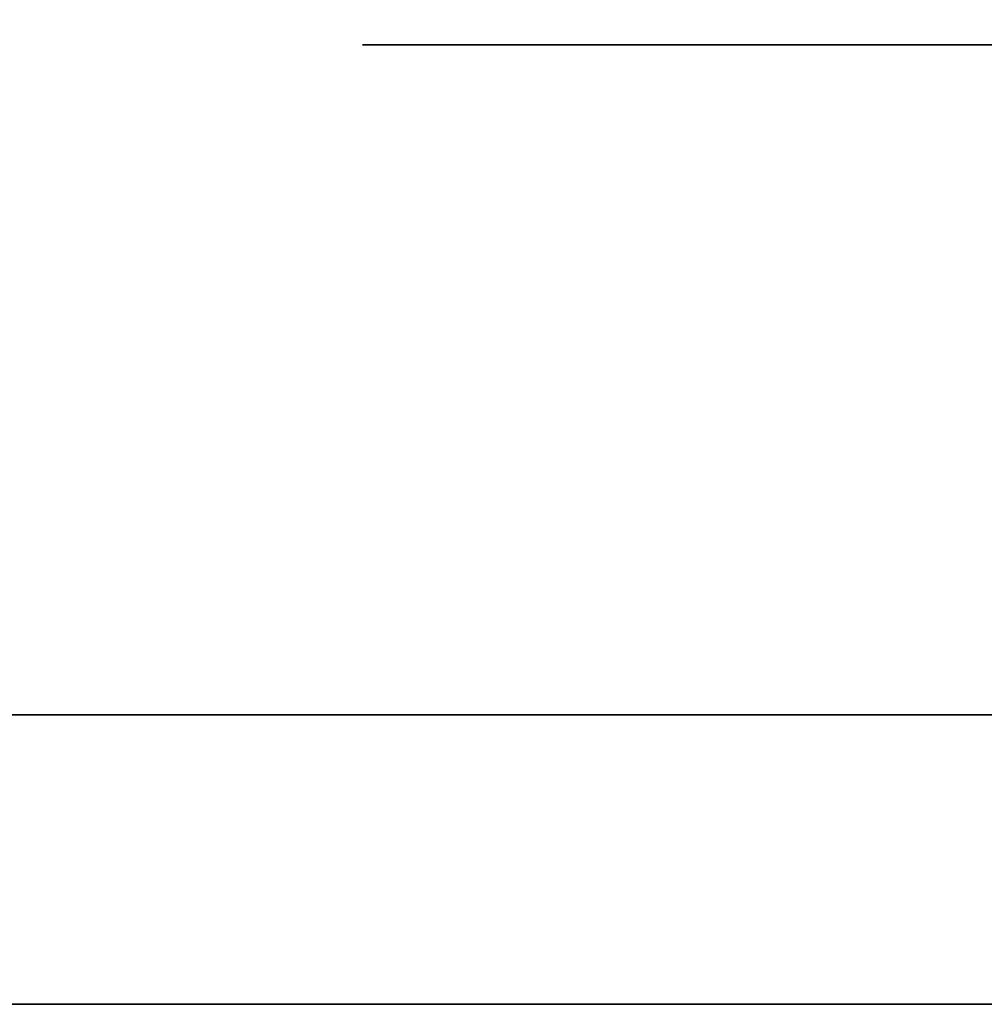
# Model space of a CAD drawing. Extents: x 248.8 to 273, y 2872.5 to 2876.7.
# Tile 222 of 256: x 270.7752 to 270.7965, y 2874.6247 to 2874.6464. Entities that reach past the tile are written whole.
import ezdxf

# ---------------------------------------------------------------- set-up
doc = ezdxf.new("R2010")
doc.units = 0
doc.header["$LTSCALE"] = 150
doc.header["$MEASUREMENT"] = 0
doc.layers.add('3DFACE_BOLT', color=7, linetype='CONTINUOUS')
doc.layers.add('3DFACE_SHAPE', color=7, linetype='CONTINUOUS')

msp = doc.modelspace()

# ---------------------------------------------------------------- linework, layer by layer
at = {"layer": '3DFACE_BOLT', "color": 1}
for points, invisible_edges in [([(270.788578, 2874.611967, -0.137472), (270.788187, 2874.611967, -0.135), (270.788578, 2874.661967, -0.137472)], 14), ([(270.788578, 2874.661967, -0.137472), (270.788187, 2874.611967, -0.135), (270.788187, 2874.661967, -0.135)], 3), ([(270.788187, 2874.611967, -0.135), (270.788578, 2874.611967, -0.132528), (270.788187, 2874.661967, -0.135)], 14), ([(270.788187, 2874.661967, -0.135), (270.788578, 2874.611967, -0.132528), (270.788578, 2874.661967, -0.132528)], 3), ([(270.788578, 2874.611967, -0.067472), (270.788187, 2874.611967, -0.065), (270.788578, 2874.661967, -0.067472)], 14), ([(270.788578, 2874.661967, -0.067472), (270.788187, 2874.611967, -0.065), (270.788187, 2874.661967, -0.065)], 3), ([(270.788187, 2874.611967, -0.065), (270.788578, 2874.611967, -0.062528), (270.788187, 2874.661967, -0.065)], 14), ([(270.788187, 2874.661967, -0.065), (270.788578, 2874.611967, -0.062528), (270.788578, 2874.661967, -0.062528)], 3), ([(270.789715, 2874.611967, -0.139702), (270.788578, 2874.611967, -0.137472), (270.789715, 2874.661967, -0.139702)], 14), ([(270.789715, 2874.661967, -0.139702), (270.788578, 2874.611967, -0.137472), (270.788578, 2874.661967, -0.137472)], 3), ([(270.788578, 2874.611967, -0.132528), (270.789715, 2874.611967, -0.130298), (270.788578, 2874.661967, -0.132528)], 14), ([(270.788578, 2874.661967, -0.132528), (270.789715, 2874.611967, -0.130298), (270.789715, 2874.661967, -0.130298)], 3), ([(270.789715, 2874.611967, -0.069702), (270.788578, 2874.611967, -0.067472), (270.789715, 2874.661967, -0.069702)], 14), ([(270.789715, 2874.661967, -0.069702), (270.788578, 2874.611967, -0.067472), (270.788578, 2874.661967, -0.067472)], 3), ([(270.788578, 2874.611967, -0.062528), (270.789715, 2874.611967, -0.060298), (270.788578, 2874.661967, -0.062528)], 14), ([(270.788578, 2874.661967, -0.062528), (270.789715, 2874.611967, -0.060298), (270.789715, 2874.661967, -0.060298)], 3), ([(270.791485, 2874.611967, -0.141472), (270.789715, 2874.611967, -0.139702), (270.791485, 2874.661967, -0.141472)], 14), ([(270.791485, 2874.661967, -0.141472), (270.789715, 2874.611967, -0.139702), (270.789715, 2874.661967, -0.139702)], 3), ([(270.789715, 2874.611967, -0.130298), (270.791485, 2874.611967, -0.128528), (270.789715, 2874.661967, -0.130298)], 14), ([(270.789715, 2874.661967, -0.130298), (270.791485, 2874.611967, -0.128528), (270.791485, 2874.661967, -0.128528)], 3), ([(270.791485, 2874.611967, -0.071472), (270.789715, 2874.611967, -0.069702), (270.791485, 2874.661967, -0.071472)], 14), ([(270.791485, 2874.661967, -0.071472), (270.789715, 2874.611967, -0.069702), (270.789715, 2874.661967, -0.069702)], 3), ([(270.789715, 2874.611967, -0.060298), (270.791485, 2874.611967, -0.058528), (270.789715, 2874.661967, -0.060298)], 14), ([(270.789715, 2874.661967, -0.060298), (270.791485, 2874.611967, -0.058528), (270.791485, 2874.661967, -0.058528)], 3), ([(270.793715, 2874.611967, -0.142608), (270.791485, 2874.611967, -0.141472), (270.793715, 2874.661967, -0.142608)], 14), ([(270.793715, 2874.661967, -0.142608), (270.791485, 2874.611967, -0.141472), (270.791485, 2874.661967, -0.141472)], 3), ([(270.791485, 2874.611967, -0.128528), (270.793715, 2874.611967, -0.127392), (270.791485, 2874.661967, -0.128528)], 14), ([(270.791485, 2874.661967, -0.128528), (270.793715, 2874.611967, -0.127392), (270.793715, 2874.661967, -0.127392)], 3), ([(270.793715, 2874.611967, -0.072608), (270.791485, 2874.611967, -0.071472), (270.793715, 2874.661967, -0.072608)], 14), ([(270.793715, 2874.661967, -0.072608), (270.791485, 2874.611967, -0.071472), (270.791485, 2874.661967, -0.071472)], 3), ([(270.791485, 2874.611967, -0.058528), (270.793715, 2874.611967, -0.057392), (270.791485, 2874.661967, -0.058528)], 14), ([(270.791485, 2874.661967, -0.058528), (270.793715, 2874.611967, -0.057392), (270.793715, 2874.661967, -0.057392)], 3), ([(270.796187, 2874.611967, -0.143), (270.793715, 2874.611967, -0.142608), (270.796187, 2874.661967, -0.143)], 14), ([(270.796187, 2874.661967, -0.143), (270.793715, 2874.611967, -0.142608), (270.793715, 2874.661967, -0.142608)], 3), ([(270.793715, 2874.611967, -0.127392), (270.796187, 2874.611967, -0.127), (270.793715, 2874.661967, -0.127392)], 14), ([(270.793715, 2874.661967, -0.127392), (270.796187, 2874.611967, -0.127), (270.796187, 2874.661967, -0.127)], 3), ([(270.796187, 2874.611967, -0.073), (270.793715, 2874.611967, -0.072608), (270.796187, 2874.661967, -0.073)], 14), ([(270.796187, 2874.661967, -0.073), (270.793715, 2874.611967, -0.072608), (270.793715, 2874.661967, -0.072608)], 3), ([(270.793715, 2874.611967, -0.057392), (270.796187, 2874.611967, -0.057), (270.793715, 2874.661967, -0.057392)], 14), ([(270.793715, 2874.661967, -0.057392), (270.796187, 2874.611967, -0.057), (270.796187, 2874.661967, -0.057)], 3), ([(270.798659, 2874.611967, -0.142608), (270.796187, 2874.611967, -0.143), (270.798659, 2874.661967, -0.142608)], 14), ([(270.798659, 2874.661967, -0.142608), (270.796187, 2874.611967, -0.143), (270.796187, 2874.661967, -0.143)], 3), ([(270.796187, 2874.611967, -0.127), (270.798659, 2874.611967, -0.127392), (270.796187, 2874.661967, -0.127)], 14), ([(270.796187, 2874.661967, -0.127), (270.798659, 2874.611967, -0.127392), (270.798659, 2874.661967, -0.127392)], 3), ([(270.798659, 2874.611967, -0.072608), (270.796187, 2874.611967, -0.073), (270.798659, 2874.661967, -0.072608)], 14), ([(270.798659, 2874.661967, -0.072608), (270.796187, 2874.611967, -0.073), (270.796187, 2874.661967, -0.073)], 3), ([(270.796187, 2874.611967, -0.057), (270.798659, 2874.611967, -0.057392), (270.796187, 2874.661967, -0.057)], 14), ([(270.796187, 2874.661967, -0.057), (270.798659, 2874.611967, -0.057392), (270.798659, 2874.661967, -0.057392)], 3), ([(270.789499, 2874.631067, -0.146583), (270.782812, 2874.631067, -0.135), (270.789499, 2874.645867, -0.146583)], 14), ([(270.789499, 2874.645867, -0.146583), (270.782812, 2874.631067, -0.135), (270.782812, 2874.645867, -0.135)], 3), ([(270.782812, 2874.631067, -0.135), (270.789499, 2874.631067, -0.123417), (270.782812, 2874.645867, -0.135)], 14), ([(270.782812, 2874.645867, -0.135), (270.789499, 2874.631067, -0.123417), (270.789499, 2874.645867, -0.123417)], 3), ([(270.789499, 2874.645867, -0.146583), (270.782812, 2874.645867, -0.135), (270.789499, 2874.645867, -0.123417)], 12), ([(270.789499, 2874.631067, -0.076583), (270.782812, 2874.631067, -0.065), (270.789499, 2874.645867, -0.076583)], 14), ([(270.789499, 2874.645867, -0.076583), (270.782812, 2874.631067, -0.065), (270.782812, 2874.645867, -0.065)], 3), ([(270.782812, 2874.631067, -0.065), (270.789499, 2874.631067, -0.053417), (270.782812, 2874.645867, -0.065)], 14), ([(270.782812, 2874.645867, -0.065), (270.789499, 2874.631067, -0.053417), (270.789499, 2874.645867, -0.053417)], 3), ([(270.789499, 2874.645867, -0.076583), (270.782812, 2874.645867, -0.065), (270.789499, 2874.645867, -0.053417)], 12), ([(270.802874, 2874.631067, -0.146583), (270.789499, 2874.631067, -0.146583), (270.802874, 2874.645867, -0.146583)], 14), ([(270.802874, 2874.645867, -0.146583), (270.789499, 2874.631067, -0.146583), (270.789499, 2874.645867, -0.146583)], 3), ([(270.789499, 2874.631067, -0.123417), (270.802874, 2874.631067, -0.123417), (270.789499, 2874.645867, -0.123417)], 14), ([(270.789499, 2874.645867, -0.123417), (270.802874, 2874.631067, -0.123417), (270.802874, 2874.645867, -0.123417)], 3), ([(270.802874, 2874.645867, -0.146583), (270.789499, 2874.645867, -0.146583), (270.802874, 2874.645867, -0.123417)], 14), ([(270.802874, 2874.645867, -0.123417), (270.789499, 2874.645867, -0.146583), (270.789499, 2874.645867, -0.123417)], 3), ([(270.802874, 2874.631067, -0.076583), (270.789499, 2874.631067, -0.076583), (270.802874, 2874.645867, -0.076583)], 14), ([(270.802874, 2874.645867, -0.076583), (270.789499, 2874.631067, -0.076583), (270.789499, 2874.645867, -0.076583)], 3), ([(270.789499, 2874.631067, -0.053417), (270.802874, 2874.631067, -0.053417), (270.789499, 2874.645867, -0.053417)], 14), ([(270.789499, 2874.645867, -0.053417), (270.802874, 2874.631067, -0.053417), (270.802874, 2874.645867, -0.053417)], 3), ([(270.802874, 2874.645867, -0.076583), (270.789499, 2874.645867, -0.076583), (270.802874, 2874.645867, -0.053417)], 14), ([(270.802874, 2874.645867, -0.053417), (270.789499, 2874.645867, -0.076583), (270.789499, 2874.645867, -0.053417)], 3), ([(270.789499, 2874.631067, -0.123417), (270.782812, 2874.631067, -0.135), (270.789499, 2874.631067, -0.146583)], 12), ([(270.789499, 2874.631067, -0.053417), (270.782812, 2874.631067, -0.065), (270.789499, 2874.631067, -0.076583)], 12), ([(270.802874, 2874.631067, -0.123417), (270.789499, 2874.631067, -0.123417), (270.802874, 2874.631067, -0.146583)], 14), ([(270.802874, 2874.631067, -0.146583), (270.789499, 2874.631067, -0.123417), (270.789499, 2874.631067, -0.146583)], 3), ([(270.802874, 2874.631067, -0.053417), (270.789499, 2874.631067, -0.053417), (270.802874, 2874.631067, -0.076583)], 14), ([(270.802874, 2874.631067, -0.076583), (270.789499, 2874.631067, -0.053417), (270.789499, 2874.631067, -0.076583)], 3)]:
    msp.add_3dface(points, dxfattribs=dict(at, invisible_edges=invisible_edges))
at = {"layer": '3DFACE_SHAPE', "color": 13}
for points, invisible_edges in [([(270.856187, 2872.521516, -0.1905), (270.856187, 2876.721516, -0.1905), (270.759337, 2872.521516, -0.1905)], 2), ([(270.856187, 2876.721516, -0.1905), (270.759337, 2876.721516, -0.1905), (270.759337, 2872.521516, -0.1905)], 12), ([(270.856187, 2874.684666, -0.0095), (270.856187, 2874.558366, -0.0095), (270.759337, 2876.721516, -0.0095)], 14), ([(270.856187, 2874.558366, -0.0095), (270.856187, 2872.684666, -0.0095), (270.759337, 2876.721516, -0.0095)], 14), ([(270.759337, 2876.721516, -0.0095), (270.856187, 2872.684666, -0.0095), (270.856187, 2872.558366, -0.0095)], 13), ([(270.759337, 2872.521516, -0.0095), (270.759337, 2876.721516, -0.0095), (270.856187, 2872.558366, -0.0095)], 14), ([(270.959337, 2872.521516), (270.959337, 2876.721516), (270.759337, 2872.521516)], 2), ([(270.959337, 2876.721516), (270.759337, 2876.721516), (270.759337, 2872.521516)], 12), ([(270.759337, 2872.521516, -0.2), (270.759337, 2876.721516, -0.2), (270.959337, 2872.521516, -0.2)], 2), ([(270.759337, 2876.721516, -0.2), (270.959337, 2876.721516, -0.2), (270.959337, 2872.521516, -0.2)], 12), ([(270.802197, 2874.631067, -0.05899), (270.754187, 2874.631067, -0.03), (270.849787, 2874.631067, -0.03)], 13), ([(270.802197, 2874.631067, -0.05899), (270.796187, 2874.631067, -0.0565), (270.754187, 2874.631067, -0.03)], 14), ([(270.796187, 2874.631067, -0.0565), (270.790176, 2874.631067, -0.05899), (270.754187, 2874.631067, -0.03)], 14), ([(270.754187, 2874.631067, -0.03), (270.790176, 2874.631067, -0.05899), (270.787687, 2874.631067, -0.065)], 13), ([(270.787687, 2874.631067, -0.135), (270.754187, 2874.631067, -0.03), (270.790176, 2874.631067, -0.07101)], 15), ([(270.790176, 2874.631067, -0.07101), (270.754187, 2874.631067, -0.03), (270.787687, 2874.631067, -0.065)], 3), ([(270.754187, 2874.631067, -0.03), (270.787687, 2874.631067, -0.135), (270.754187, 2874.631067, -0.17)], 3), ([(270.787687, 2874.631067, -0.135), (270.790176, 2874.631067, -0.14101), (270.754187, 2874.631067, -0.17)], 14), ([(270.754187, 2874.631067, -0.17), (270.790176, 2874.631067, -0.14101), (270.796187, 2874.631067, -0.17)], 3), ([(270.754187, 2874.631067, -0.17), (270.796187, 2874.631067, -0.17), (270.754187, 2874.624667, -0.17)], 2), ([(270.796187, 2874.631067, -0.17), (270.849787, 2874.631067, -0.17), (270.754187, 2874.624667, -0.17)], 14), ([(270.754187, 2874.624667, -0.17), (270.849787, 2874.631067, -0.17), (270.856187, 2874.624667, -0.17)], 3), ([(270.849787, 2874.631067, -0.03), (270.754187, 2874.624667, -0.03), (270.856187, 2874.624667, -0.03)], 13), ([(270.849787, 2874.631067, -0.03), (270.754187, 2874.631067, -0.03), (270.754187, 2874.624667, -0.03)], 12), ([(270.802197, 2874.631067, -0.05899), (270.754187, 2874.631067, -0.03), (270.849787, 2874.631067, -0.03)], 13), ([(270.802197, 2874.631067, -0.05899), (270.796187, 2874.631067, -0.0565), (270.754187, 2874.631067, -0.03)], 14), ([(270.796187, 2874.631067, -0.0565), (270.790176, 2874.631067, -0.05899), (270.754187, 2874.631067, -0.03)], 14), ([(270.754187, 2874.631067, -0.03), (270.790176, 2874.631067, -0.05899), (270.787687, 2874.631067, -0.065)], 13), ([(270.787687, 2874.631067, -0.135), (270.754187, 2874.631067, -0.03), (270.790176, 2874.631067, -0.07101)], 15), ([(270.790176, 2874.631067, -0.07101), (270.754187, 2874.631067, -0.03), (270.787687, 2874.631067, -0.065)], 3), ([(270.754187, 2874.631067, -0.03), (270.787687, 2874.631067, -0.135), (270.754187, 2874.631067, -0.17)], 3), ([(270.787687, 2874.631067, -0.135), (270.790176, 2874.631067, -0.14101), (270.754187, 2874.631067, -0.17)], 14), ([(270.754187, 2874.631067, -0.17), (270.790176, 2874.631067, -0.14101), (270.796187, 2874.631067, -0.17)], 3), ([(270.754187, 2874.631067, -0.17), (270.796187, 2874.631067, -0.17), (270.754187, 2874.624667, -0.17)], 2), ([(270.796187, 2874.631067, -0.17), (270.849787, 2874.631067, -0.17), (270.754187, 2874.624667, -0.17)], 14), ([(270.754187, 2874.624667, -0.17), (270.849787, 2874.631067, -0.17), (270.856187, 2874.624667, -0.17)], 3), ([(270.849787, 2874.631067, -0.03), (270.754187, 2874.624667, -0.03), (270.856187, 2874.624667, -0.03)], 13), ([(270.849787, 2874.631067, -0.03), (270.754187, 2874.631067, -0.03), (270.754187, 2874.624667, -0.03)], 12), ([(270.790176, 2874.631067, -0.12899), (270.787687, 2874.631067, -0.135), (270.790176, 2874.631067, -0.07101)], 14), ([(270.790176, 2874.631067, -0.05899), (270.790176, 2874.624667, -0.05899), (270.787687, 2874.631067, -0.065)], 3), ([(270.790176, 2874.624667, -0.05899), (270.787687, 2874.624667, -0.065), (270.787687, 2874.631067, -0.065)], 14), ([(270.787687, 2874.631067, -0.065), (270.787687, 2874.624667, -0.065), (270.790176, 2874.631067, -0.07101)], 3), ([(270.787687, 2874.624667, -0.065), (270.790176, 2874.624667, -0.07101), (270.790176, 2874.631067, -0.07101)], 14), ([(270.790176, 2874.631067, -0.12899), (270.790176, 2874.624667, -0.12899), (270.787687, 2874.631067, -0.135)], 3), ([(270.790176, 2874.624667, -0.12899), (270.787687, 2874.624667, -0.135), (270.787687, 2874.631067, -0.135)], 14), ([(270.787687, 2874.631067, -0.135), (270.787687, 2874.624667, -0.135), (270.790176, 2874.631067, -0.14101)], 3), ([(270.787687, 2874.624667, -0.135), (270.790176, 2874.624667, -0.14101), (270.790176, 2874.631067, -0.14101)], 14), ([(270.790176, 2874.631067, -0.12899), (270.787687, 2874.631067, -0.135), (270.790176, 2874.631067, -0.07101)], 14), ([(270.790176, 2874.631067, -0.05899), (270.790176, 2874.624667, -0.05899), (270.787687, 2874.631067, -0.065)], 3), ([(270.790176, 2874.624667, -0.05899), (270.787687, 2874.624667, -0.065), (270.787687, 2874.631067, -0.065)], 14), ([(270.787687, 2874.631067, -0.065), (270.787687, 2874.624667, -0.065), (270.790176, 2874.631067, -0.07101)], 3), ([(270.787687, 2874.624667, -0.065), (270.790176, 2874.624667, -0.07101), (270.790176, 2874.631067, -0.07101)], 14), ([(270.790176, 2874.631067, -0.12899), (270.790176, 2874.624667, -0.12899), (270.787687, 2874.631067, -0.135)], 3), ([(270.790176, 2874.624667, -0.12899), (270.787687, 2874.624667, -0.135), (270.787687, 2874.631067, -0.135)], 14), ([(270.787687, 2874.631067, -0.135), (270.787687, 2874.624667, -0.135), (270.790176, 2874.631067, -0.14101)], 3), ([(270.787687, 2874.624667, -0.135), (270.790176, 2874.624667, -0.14101), (270.790176, 2874.631067, -0.14101)], 14), ([(270.790176, 2874.631067, -0.14101), (270.796187, 2874.631067, -0.1435), (270.796187, 2874.631067, -0.17)], 14), ([(270.790176, 2874.631067, -0.07101), (270.796187, 2874.631067, -0.0735), (270.790176, 2874.631067, -0.12899)], 14), ([(270.790176, 2874.631067, -0.12899), (270.796187, 2874.631067, -0.0735), (270.796187, 2874.631067, -0.1265)], 3), ([(270.796187, 2874.631067, -0.0565), (270.796187, 2874.624667, -0.0565), (270.790176, 2874.631067, -0.05899)], 3), ([(270.796187, 2874.624667, -0.0565), (270.790176, 2874.624667, -0.05899), (270.790176, 2874.631067, -0.05899)], 14), ([(270.790176, 2874.631067, -0.07101), (270.790176, 2874.624667, -0.07101), (270.796187, 2874.631067, -0.0735)], 3), ([(270.790176, 2874.624667, -0.07101), (270.796187, 2874.624667, -0.0735), (270.796187, 2874.631067, -0.0735)], 14), ([(270.796187, 2874.631067, -0.1265), (270.796187, 2874.624667, -0.1265), (270.790176, 2874.631067, -0.12899)], 3), ([(270.796187, 2874.624667, -0.1265), (270.790176, 2874.624667, -0.12899), (270.790176, 2874.631067, -0.12899)], 14), ([(270.790176, 2874.631067, -0.14101), (270.790176, 2874.624667, -0.14101), (270.796187, 2874.631067, -0.1435)], 3), ([(270.790176, 2874.624667, -0.14101), (270.796187, 2874.624667, -0.1435), (270.796187, 2874.631067, -0.1435)], 14), ([(270.790176, 2874.631067, -0.14101), (270.796187, 2874.631067, -0.1435), (270.796187, 2874.631067, -0.17)], 14), ([(270.790176, 2874.631067, -0.07101), (270.796187, 2874.631067, -0.0735), (270.790176, 2874.631067, -0.12899)], 14), ([(270.790176, 2874.631067, -0.12899), (270.796187, 2874.631067, -0.0735), (270.796187, 2874.631067, -0.1265)], 3), ([(270.796187, 2874.631067, -0.0565), (270.796187, 2874.624667, -0.0565), (270.790176, 2874.631067, -0.05899)], 3), ([(270.796187, 2874.624667, -0.0565), (270.790176, 2874.624667, -0.05899), (270.790176, 2874.631067, -0.05899)], 14), ([(270.790176, 2874.631067, -0.07101), (270.790176, 2874.624667, -0.07101), (270.796187, 2874.631067, -0.0735)], 3), ([(270.790176, 2874.624667, -0.07101), (270.796187, 2874.624667, -0.0735), (270.796187, 2874.631067, -0.0735)], 14), ([(270.796187, 2874.631067, -0.1265), (270.796187, 2874.624667, -0.1265), (270.790176, 2874.631067, -0.12899)], 3), ([(270.796187, 2874.624667, -0.1265), (270.790176, 2874.624667, -0.12899), (270.790176, 2874.631067, -0.12899)], 14), ([(270.790176, 2874.631067, -0.14101), (270.790176, 2874.624667, -0.14101), (270.796187, 2874.631067, -0.1435)], 3), ([(270.790176, 2874.624667, -0.14101), (270.796187, 2874.624667, -0.1435), (270.796187, 2874.631067, -0.1435)], 14), ([(270.796187, 2874.631067, -0.1435), (270.802197, 2874.631067, -0.14101), (270.796187, 2874.631067, -0.17)], 14), ([(270.796187, 2874.631067, -0.17), (270.802197, 2874.631067, -0.14101), (270.849787, 2874.631067, -0.17)], 15), ([(270.796187, 2874.631067, -0.0735), (270.802197, 2874.631067, -0.07101), (270.796187, 2874.631067, -0.1265)], 14), ([(270.796187, 2874.631067, -0.1265), (270.802197, 2874.631067, -0.07101), (270.802197, 2874.631067, -0.12899)], 3), ([(270.802197, 2874.631067, -0.05899), (270.802197, 2874.624667, -0.05899), (270.796187, 2874.631067, -0.0565)], 3), ([(270.802197, 2874.624667, -0.05899), (270.796187, 2874.624667, -0.0565), (270.796187, 2874.631067, -0.0565)], 14), ([(270.796187, 2874.631067, -0.0735), (270.796187, 2874.624667, -0.0735), (270.802197, 2874.631067, -0.07101)], 3), ([(270.796187, 2874.624667, -0.0735), (270.802197, 2874.624667, -0.07101), (270.802197, 2874.631067, -0.07101)], 14), ([(270.802197, 2874.631067, -0.12899), (270.802197, 2874.624667, -0.12899), (270.796187, 2874.631067, -0.1265)], 3), ([(270.802197, 2874.624667, -0.12899), (270.796187, 2874.624667, -0.1265), (270.796187, 2874.631067, -0.1265)], 14), ([(270.796187, 2874.631067, -0.1435), (270.796187, 2874.624667, -0.1435), (270.802197, 2874.631067, -0.14101)], 3), ([(270.796187, 2874.624667, -0.1435), (270.802197, 2874.624667, -0.14101), (270.802197, 2874.631067, -0.14101)], 14), ([(270.796187, 2874.631067, -0.1435), (270.802197, 2874.631067, -0.14101), (270.796187, 2874.631067, -0.17)], 14), ([(270.796187, 2874.631067, -0.17), (270.802197, 2874.631067, -0.14101), (270.849787, 2874.631067, -0.17)], 15), ([(270.796187, 2874.631067, -0.0735), (270.802197, 2874.631067, -0.07101), (270.796187, 2874.631067, -0.1265)], 14), ([(270.796187, 2874.631067, -0.1265), (270.802197, 2874.631067, -0.07101), (270.802197, 2874.631067, -0.12899)], 3), ([(270.802197, 2874.631067, -0.05899), (270.802197, 2874.624667, -0.05899), (270.796187, 2874.631067, -0.0565)], 3), ([(270.802197, 2874.624667, -0.05899), (270.796187, 2874.624667, -0.0565), (270.796187, 2874.631067, -0.0565)], 14), ([(270.796187, 2874.631067, -0.0735), (270.796187, 2874.624667, -0.0735), (270.802197, 2874.631067, -0.07101)], 3), ([(270.796187, 2874.624667, -0.0735), (270.802197, 2874.624667, -0.07101), (270.802197, 2874.631067, -0.07101)], 14), ([(270.802197, 2874.631067, -0.12899), (270.802197, 2874.624667, -0.12899), (270.796187, 2874.631067, -0.1265)], 3), ([(270.802197, 2874.624667, -0.12899), (270.796187, 2874.624667, -0.1265), (270.796187, 2874.631067, -0.1265)], 14), ([(270.796187, 2874.631067, -0.1435), (270.796187, 2874.624667, -0.1435), (270.802197, 2874.631067, -0.14101)], 3), ([(270.796187, 2874.624667, -0.1435), (270.802197, 2874.624667, -0.14101), (270.802197, 2874.631067, -0.14101)], 14), ([(270.856187, 2874.624667, -0.17), (270.790176, 2874.624667, -0.14101), (270.754187, 2874.624667, -0.17)], 3), ([(270.790176, 2874.624667, -0.14101), (270.787687, 2874.624667, -0.135), (270.754187, 2874.624667, -0.17)], 14), ([(270.754187, 2874.624667, -0.17), (270.787687, 2874.624667, -0.135), (270.790176, 2874.624667, -0.12899)], 13), ([(270.790176, 2874.624667, -0.12899), (270.787687, 2874.624667, -0.065), (270.754187, 2874.624667, -0.17)], 15), ([(270.787687, 2874.624667, -0.065), (270.754187, 2874.624667, -0.03), (270.754187, 2874.624667, -0.17)], 13), ([(270.787687, 2874.624667, -0.065), (270.790176, 2874.624667, -0.05899), (270.754187, 2874.624667, -0.03)], 14), ([(270.790176, 2874.624667, -0.05899), (270.796187, 2874.624667, -0.0565), (270.754187, 2874.624667, -0.03)], 14), ([(270.754187, 2874.624667, -0.03), (270.796187, 2874.624667, -0.0565), (270.802197, 2874.624667, -0.05899)], 13), ([(270.754187, 2874.624667, -0.03), (270.802197, 2874.624667, -0.05899), (270.856187, 2874.624667, -0.03)], 3), ([(270.856187, 2874.624667, -0.17), (270.790176, 2874.624667, -0.14101), (270.754187, 2874.624667, -0.17)], 3), ([(270.790176, 2874.624667, -0.14101), (270.787687, 2874.624667, -0.135), (270.754187, 2874.624667, -0.17)], 14), ([(270.754187, 2874.624667, -0.17), (270.787687, 2874.624667, -0.135), (270.790176, 2874.624667, -0.12899)], 13), ([(270.790176, 2874.624667, -0.12899), (270.787687, 2874.624667, -0.065), (270.754187, 2874.624667, -0.17)], 15), ([(270.787687, 2874.624667, -0.065), (270.754187, 2874.624667, -0.03), (270.754187, 2874.624667, -0.17)], 13), ([(270.787687, 2874.624667, -0.065), (270.790176, 2874.624667, -0.05899), (270.754187, 2874.624667, -0.03)], 14), ([(270.790176, 2874.624667, -0.05899), (270.796187, 2874.624667, -0.0565), (270.754187, 2874.624667, -0.03)], 14), ([(270.754187, 2874.624667, -0.03), (270.796187, 2874.624667, -0.0565), (270.802197, 2874.624667, -0.05899)], 13), ([(270.754187, 2874.624667, -0.03), (270.802197, 2874.624667, -0.05899), (270.856187, 2874.624667, -0.03)], 3), ([(270.790176, 2874.624667, -0.07101), (270.787687, 2874.624667, -0.065), (270.790176, 2874.624667, -0.12899)], 14), ([(270.790176, 2874.624667, -0.07101), (270.787687, 2874.624667, -0.065), (270.790176, 2874.624667, -0.12899)], 14), ([(270.796187, 2874.624667, -0.1435), (270.790176, 2874.624667, -0.14101), (270.856187, 2874.624667, -0.17)], 14), ([(270.796187, 2874.624667, -0.0735), (270.790176, 2874.624667, -0.07101), (270.796187, 2874.624667, -0.1265)], 14), ([(270.796187, 2874.624667, -0.1265), (270.790176, 2874.624667, -0.07101), (270.790176, 2874.624667, -0.12899)], 3), ([(270.796187, 2874.624667, -0.1435), (270.790176, 2874.624667, -0.14101), (270.856187, 2874.624667, -0.17)], 14), ([(270.796187, 2874.624667, -0.0735), (270.790176, 2874.624667, -0.07101), (270.796187, 2874.624667, -0.1265)], 14), ([(270.796187, 2874.624667, -0.1265), (270.790176, 2874.624667, -0.07101), (270.790176, 2874.624667, -0.12899)], 3), ([(270.802197, 2874.624667, -0.14101), (270.796187, 2874.624667, -0.1435), (270.856187, 2874.624667, -0.135)], 14), ([(270.856187, 2874.624667, -0.135), (270.796187, 2874.624667, -0.1435), (270.856187, 2874.624667, -0.17)], 15), ([(270.802197, 2874.624667, -0.07101), (270.796187, 2874.624667, -0.0735), (270.802197, 2874.624667, -0.12899)], 14), ([(270.796187, 2874.624667, -0.0735), (270.796187, 2874.624667, -0.1265), (270.802197, 2874.624667, -0.12899)], 13), ([(270.802197, 2874.624667, -0.14101), (270.796187, 2874.624667, -0.1435), (270.856187, 2874.624667, -0.135)], 14), ([(270.856187, 2874.624667, -0.135), (270.796187, 2874.624667, -0.1435), (270.856187, 2874.624667, -0.17)], 15), ([(270.802197, 2874.624667, -0.07101), (270.796187, 2874.624667, -0.0735), (270.802197, 2874.624667, -0.12899)], 14), ([(270.796187, 2874.624667, -0.0735), (270.796187, 2874.624667, -0.1265), (270.802197, 2874.624667, -0.12899)], 13)]:
    msp.add_3dface(points, dxfattribs=dict(at, invisible_edges=invisible_edges))

doc.saveas('drawing.dxf')
